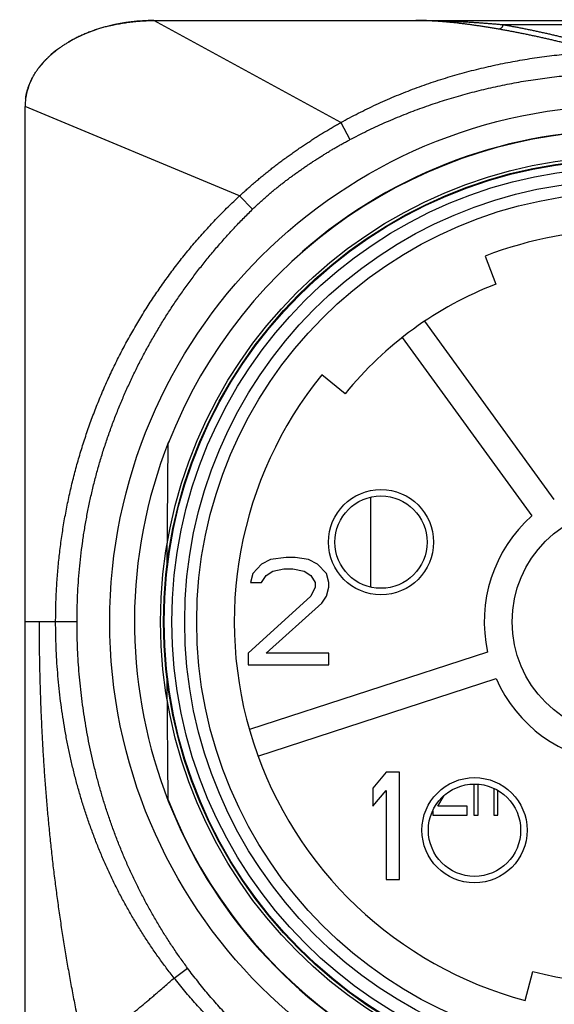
# Model space of a CAD drawing. Header units: millimetres. Extents: x 0 to 840, y 0 to 594.
# Tile 51 of 148: x 180 to 192, y 369 to 392. Entities that reach past the tile are written whole.
import ezdxf

# ---------------------------------------------------------------- set-up
doc = ezdxf.new("R2010")
doc.units = ezdxf.units.MM
doc.header["$LTSCALE"] = 0.36378
for name, color, linetype in [('NoLayerName_001', 7, 'Continuous'), ('NoLayerName_004', 7, 'Continuous'), ('NoLayerName_006', 7, 'Continuous'), ('NoLayerName_007', 7, 'Continuous')]:
    doc.layers.add(name, color=color, linetype=linetype)
doc.styles.get("Standard").update_dxf_attribs({"font": 'txt', "bigfont": 'extfont2'})

msp = doc.modelspace()

# ---------------------------------------------------------------- linework, layer by layer
at = {"layer": 'NoLayerName_001', "color": 8, "linetype": 'Continuous', "lineweight": 25}
for p, q in [((187.4282, 389.4444), (183.0704, 391.8188)), ((196.94, 391.7188), (191.2009, 391.7188)), ((185.0681, 387.7347), (180.0703, 389.8188)), ((187.4282, 389.4444), (187.64, 389.0457)), ((185.0681, 387.7347), (185.371, 387.4244)), ((188.1263, 378.6265), (188.1263, 380.7204)), ((181.2816, 377.8188), (180.0703, 377.8188)), ((183.5436, 369.523), (183.8564, 369.7548))]:
    msp.add_line(p, q, dxfattribs=at)
at = {"layer": 'NoLayerName_001', "color": 7, "linetype": 'Continuous', "lineweight": 25}
for p, q in [((183.0704, 391.8188), (205.0704, 391.8188)), ((180.0704, 368.5688), (180.0704, 389.8188)), ((190.7879, 386.3329), (191.0397, 385.6798)), ((192.4031, 380.6666), (189.3875, 384.8172)), ((188.8616, 384.4351), (191.8772, 380.2845)), ((187.5307, 383.1303), (186.9873, 383.5716)), ((183.3823, 379.1846), (183.4066, 381.9664)), ((190.8468, 377.113), (185.2971, 375.3099)), ((185.498, 374.6917), (191.0476, 376.4949)), ((183.4066, 373.6711), (183.3823, 376.4529)), ((190.5304, 374.0387), (190.5304, 373.3188)), ((190.6304, 373.3188), (190.6304, 374.0348)), ((189.6904, 373.523), (189.8366, 373.7718)), ((190.9904, 373.9399), (190.9904, 373.3188)), ((191.0904, 373.3188), (191.0904, 373.8881)), ((190.3704, 373.523), (189.6904, 373.523)), ((190.3704, 373.3188), (190.3704, 373.523)), ((189.5704, 373.4156), (189.5704, 373.3188)), ((189.5704, 373.3188), (190.3704, 373.3188)), ((190.5304, 373.3188), (190.6304, 373.3188)), ((190.9904, 373.3188), (191.0904, 373.3188)), ((191.7215, 369.0013), (191.9017, 369.6777))]:
    msp.add_line(p, q, dxfattribs=at)
msp.add_lwpolyline([(183.0704, 391.8188), (182.9424, 391.8169), (182.6651, 391.8003), (182.3957, 391.7674), (182.1347, 391.7189), (182.0381, 391.6966)], dxfattribs=at)
for radius in [12.025, 10.8425, 10.28, 10, 2.65]:
    msp.add_circle((194.0704, 377.8188), radius, dxfattribs=at)
for centre, radius, start, end in [((181.403, 389.8183), 1.3327, 172.06315, 179.98173), ((194.0704, 377.8187), 11.442, 21.25332, 158.74668), ((194.0704, 377.8188), 9.125, 68.91667, 111.08333), ((194.0704, 377.8188), 8.425, 111.08333, 140.91667), ((194.0704, 377.8188), 9.125, 140.91667, 255.08333), ((194.0704, 377.8188), 3.3, 131.65193, 192.34807), ((194.0704, 377.8188), 3.3, 203.65193, 264.34807), ((194.0704, 377.8188), 11.442, 201.25332, 338.74668), ((194.0704, 377.8188), 8.425, 255.08333, 284.91667)]:
    msp.add_arc(centre, radius, start, end, dxfattribs=at)
for start_param, end_param in [(1.9753954, 2.2928945), (1.5707963, 1.9230209), (2.3931025, 2.6725907), (2.803619, 3.0487815)]:
    msp.add_ellipse((183.0704, 389.8188), major_axis=(3, 0), ratio=0.6666667, start_param=start_param, end_param=end_param, dxfattribs=at)
for points, knots in [([(182.0381, 391.6966), (182.0207, 391.6922), (181.9859, 391.6837), (181.934, 391.6698), (181.8826, 391.6554), (181.8315, 391.6404), (181.7809, 391.6247), (181.7307, 391.6083), (181.681, 391.5914), (181.6318, 391.5738), (181.583, 391.5556), (181.5348, 391.5369), (181.4871, 391.5175), (181.44, 391.4976), (181.3934, 391.477), (181.3474, 391.456), (181.3019, 391.4343), (181.2571, 391.4121), (181.2129, 391.3893), (181.1694, 391.366), (181.1265, 391.3422), (181.0983, 391.3257), (181.0843, 391.3176)], [0, 0, 0, 0, 0.053873, 0.1075414, 0.1609963, 0.2142296, 0.2672339, 0.3200016, 0.3725255, 0.4247982, 0.4768125, 0.5285613, 0.5800376, 0.6312345, 0.6821453, 0.7327635, 0.7830828, 0.833097, 0.8828004, 0.9321873, 0.9812524, 1.0299907, 1.0299907, 1.0299907, 1.0299907]), ([(182.0381, 391.6966), (182.0602, 391.7018), (182.1044, 391.7125), (182.1712, 391.7269), (182.2384, 391.7404), (182.3062, 391.7529), (182.3743, 391.7642), (182.4428, 391.7746), (182.5117, 391.7838), (182.5808, 391.792), (182.6503, 391.7991), (182.7199, 391.8052), (182.7898, 391.8101), (182.8598, 391.814), (182.9299, 391.8167), (183.0001, 391.8185), (183.0469, 391.8186), (183.0704, 391.8188)], [0, 0, 0, 0, 0.068046, 0.1363813, 0.2049865, 0.2738419, 0.3429272, 0.4122222, 0.4817061, 0.5513584, 0.6211581, 0.6910843, 0.7611161, 0.8312324, 0.9014126, 0.9716357, 1.0418813, 1.0418813, 1.0418813, 1.0418813]), ([(191.1061, 391.6189), (191.0741, 391.6243), (191.0103, 391.6352), (190.9144, 391.651), (190.8184, 391.6665), (190.7224, 391.6816), (190.6263, 391.6962), (190.53, 391.7102), (190.4336, 391.7237), (190.3372, 391.7364), (190.2406, 391.7485), (190.1439, 391.7598), (190.0471, 391.7703), (189.9502, 391.7799), (189.8533, 391.7886), (189.7563, 391.7964), (189.6593, 391.803), (189.5622, 391.8086), (189.465, 391.8131), (189.3679, 391.8163), (189.2707, 391.8184), (189.2059, 391.8185), (189.1735, 391.8188)], [0, 0, 0, 0, 0.0971936, 0.194379, 0.2915671, 0.3887695, 0.4859987, 0.5832668, 0.6805717, 0.7779019, 0.8752466, 0.9725964, 1.069943, 1.1672795, 1.2646004, 1.3619017, 1.4591813, 1.5564386, 1.6536747, 1.750893, 1.8480985, 1.9452987, 1.9452987, 1.9452987, 1.9452987]), ([(180.3968, 390.726), (180.4038, 390.7349), (180.4176, 390.7528), (180.439, 390.7793), (180.461, 390.8056), (180.4836, 390.8317), (180.5068, 390.8575), (180.5306, 390.8832), (180.5549, 390.9085), (180.5798, 390.9337), (180.6053, 390.9585), (180.6313, 390.9832), (180.6579, 391.0075), (180.685, 391.0316), (180.7126, 391.0554), (180.7408, 391.079), (180.7695, 391.1022), (180.7987, 391.1252), (180.8285, 391.1478), (180.8587, 391.1702), (180.8895, 391.1922), (180.9208, 391.214), (180.9525, 391.2354), (180.9847, 391.2565), (181.0175, 391.2772), (181.0506, 391.2977), (181.073, 391.311), (181.0843, 391.3177)], [0, 0, 0, 0, 0.03387332, 0.06795481, 0.10224696, 0.13675206, 0.17147216, 0.2064091, 0.2415645, 0.27693982, 0.31253632, 0.34835509, 0.38439706, 0.420663, 0.45715355, 0.49386919, 0.53081031, 0.56797714, 0.60536984, 0.64298843, 0.68083287, 0.71890301, 0.75719863, 0.79571912, 0.83446288, 0.87342795, 0.9126122, 0.9126122, 0.9126122, 0.9126122]), ([(180.0832, 390.0023), (180.0851, 390.0149), (180.0887, 390.0401), (180.0957, 390.0777), (180.1036, 390.1152), (180.1125, 390.1527), (180.1226, 390.19), (180.1336, 390.2271), (180.1458, 390.2642), (180.1589, 390.301), (180.1732, 390.3377), (180.1884, 390.3742), (180.2047, 390.4105), (180.222, 390.4466), (180.2403, 390.4825), (180.2596, 390.5181), (180.28, 390.5535), (180.3014, 390.5886), (180.3238, 390.6234), (180.3471, 390.6579), (180.3714, 390.6922), (180.3884, 390.7146), (180.3969, 390.7259)], [0, 0, 0, 0, 0.03813013, 0.07635925, 0.11470299, 0.15317664, 0.19179507, 0.23057281, 0.26952403, 0.30866251, 0.34800171, 0.38755473, 0.42733432, 0.46735293, 0.50762269, 0.54815541, 0.58896263, 0.63005558, 0.67144472, 0.7131385, 0.75514441, 0.79746921, 0.79746921, 0.79746921, 0.79746921])]:
    msp.add_open_spline(points, degree=3, knots=knots, dxfattribs=at)
at = {"layer": 'NoLayerName_001', "color": 8, "linetype": 'Continuous', "lineweight": 25}
for points, knots in [([(191.2009, 391.7188), (191.1672, 391.7216), (191.0998, 391.7274), (190.9986, 391.7356), (190.8974, 391.7437), (190.7962, 391.7514), (190.6949, 391.7588), (190.5937, 391.7659), (190.4923, 391.7727), (190.391, 391.779), (190.2896, 391.785), (190.1882, 391.7905), (190.0868, 391.7957), (189.9854, 391.8003), (189.8839, 391.8045), (189.7825, 391.8082), (189.681, 391.8114), (189.5795, 391.814), (189.478, 391.8161), (189.3765, 391.8176), (189.275, 391.8186), (189.2073, 391.8187), (189.1735, 391.8188)], [0, 0, 0, 0, 0.101509, 0.2030164, 0.3045247, 0.4060366, 0.5075548, 0.6090818, 0.7106165, 0.8121567, 0.9137001, 1.0152448, 1.1167892, 1.2183319, 1.3198717, 1.4214077, 1.5229393, 1.6244662, 1.7259883, 1.8275061, 1.9290202, 2.0305315, 2.0305315, 2.0305315, 2.0305315]), ([(191.2009, 391.7188), (191.2008, 391.7163), (191.2007, 391.7113), (191.1997, 391.7038), (191.1982, 391.6964), (191.1962, 391.6891), (191.1937, 391.682), (191.1907, 391.675), (191.1871, 391.6682), (191.1831, 391.6617), (191.1785, 391.6555), (191.1735, 391.6498), (191.168, 391.6444), (191.1622, 391.6395), (191.1559, 391.635), (191.1494, 391.6311), (191.1425, 391.6276), (191.1355, 391.6247), (191.1283, 391.6223), (191.1209, 391.6206), (191.1135, 391.6193), (191.1085, 391.6191), (191.1061, 391.6189)], [0, 0, 0, 0, 0.00744347, 0.01494113, 0.02248514, 0.03006623, 0.0376746, 0.04530085, 0.05293688, 0.06057679, 0.06821778, 0.0758611, 0.08351184, 0.09117106, 0.09883429, 0.10649389, 0.11414019, 0.12176256, 0.12935051, 0.13689486, 0.14438883, 0.15182931, 0.15182931, 0.15182931, 0.15182931]), ([(193.0999, 391.3019), (193.0685, 391.3101), (193.0058, 391.3266), (192.9116, 391.3507), (192.8173, 391.3746), (192.723, 391.398), (192.6285, 391.421), (192.534, 391.4437), (192.4393, 391.466), (192.3446, 391.488), (192.2497, 391.5095), (192.1548, 391.5307), (192.0598, 391.5514), (191.9648, 391.5718), (191.8696, 391.5918), (191.7743, 391.6114), (191.679, 391.6305), (191.5835, 391.6491), (191.488, 391.6673), (191.3924, 391.685), (191.2967, 391.7022), (191.2328, 391.7132), (191.2009, 391.7188)], [0, 0, 0, 0, 0.0972311, 0.1944633, 0.2916968, 0.3889316, 0.4861677, 0.5834053, 0.6806442, 0.7778848, 0.8751268, 0.9723705, 1.0696157, 1.1668614, 1.2641066, 1.3613505, 1.4585926, 1.5558323, 1.6530695, 1.7503043, 1.8475369, 1.9447679, 1.9447679, 1.9447679, 1.9447679]), ([(193.0079, 391.2023), (192.9765, 391.2105), (192.9138, 391.227), (192.8194, 391.2512), (192.725, 391.275), (192.6305, 391.2985), (192.5359, 391.3215), (192.4412, 391.3442), (192.3464, 391.3665), (192.2515, 391.3884), (192.1565, 391.4099), (192.0615, 391.431), (191.9663, 391.4518), (191.8711, 391.4722), (191.7758, 391.4921), (191.6804, 391.5116), (191.5849, 391.5307), (191.4893, 391.5493), (191.3936, 391.5675), (191.2979, 391.5852), (191.202, 391.6024), (191.1381, 391.6133), (191.1061, 391.6189)], [0, 0, 0, 0, 0.0973704, 0.1947419, 0.2921148, 0.389489, 0.4868646, 0.5842418, 0.6816204, 0.7790007, 0.8763824, 0.9737658, 1.0711505, 1.1685356, 1.2659201, 1.3633033, 1.4606845, 1.5580634, 1.6554399, 1.7528139, 1.8501858, 1.9475561, 1.9475561, 1.9475561, 1.9475561]), ([(187.4282, 389.4444), (187.4958, 389.4812), (187.6303, 389.5555), (187.8351, 389.6615), (188.0417, 389.7642), (188.2502, 389.8629), (188.4605, 389.9579), (188.6726, 390.0489), (188.8862, 390.1362), (189.1014, 390.2195), (189.318, 390.299), (189.5359, 390.3746), (189.7552, 390.4464), (189.9756, 390.5143), (190.1971, 390.5785), (190.4197, 390.6389), (190.6433, 390.6956), (190.8678, 390.7485), (191.0931, 390.7978), (191.3192, 390.8433), (191.546, 390.8852), (191.7735, 390.9235), (192.0016, 390.9581), (192.2302, 390.9891), (192.4592, 391.0165), (192.6887, 391.0403), (192.9185, 391.0605), (193.1486, 391.077), (193.3789, 391.0899), (193.6094, 391.0991), (193.8399, 391.105), (193.9936, 391.1053), (194.0704, 391.106)], [0, 0, 0, 0, 0.2305436, 0.4611567, 0.6918275, 0.9225425, 1.1532866, 1.3840432, 1.6147945, 1.8455218, 2.076221, 2.3069006, 2.5375675, 2.7682263, 2.9988792, 3.2295264, 3.4601658, 3.6907958, 3.921422, 4.1520509, 4.3826876, 4.6133356, 4.8439973, 5.0746734, 5.3053635, 5.5360614, 5.7667561, 5.9974372, 6.2280947, 6.4587192, 6.6893022, 6.9198357, 6.9198357, 6.9198357, 6.9198357]), ([(187.64, 389.0457), (187.7059, 389.08), (187.8371, 389.1493), (188.0367, 389.2481), (188.2379, 389.3438), (188.4408, 389.4358), (188.6452, 389.5244), (188.8512, 389.6094), (189.0586, 389.6909), (189.2673, 389.7689), (189.4773, 389.8434), (189.6884, 389.9143), (189.9007, 389.9818), (190.1141, 390.0458), (190.3284, 390.1063), (190.5437, 390.1633), (190.7599, 390.2169), (190.9769, 390.267), (191.1947, 390.3137), (191.4132, 390.357), (191.6323, 390.3968), (191.8521, 390.4332), (192.0724, 390.4662), (192.2932, 390.4958), (192.5144, 390.5219), (192.736, 390.5447), (192.958, 390.564), (193.1802, 390.5798), (193.4026, 390.5922), (193.6252, 390.6009), (193.8478, 390.6066), (193.9962, 390.607), (194.0704, 390.6075)], [0, 0, 0, 0, 0.2226344, 0.4453273, 0.6680703, 0.8908529, 1.1136628, 1.3364858, 1.5593059, 1.782106, 2.0048809, 2.227637, 2.45038, 2.6731139, 2.8958415, 3.118564, 3.3412816, 3.5639944, 3.7867062, 4.0094216, 4.2321441, 4.4548768, 4.6776218, 4.900381, 5.1231551, 5.3459386, 5.5687203, 5.7914896, 6.0142365, 6.236952, 6.4596279, 6.682257, 6.682257, 6.682257, 6.682257]), ([(185.0681, 387.7347), (185.0968, 387.7611), (185.1539, 387.814), (185.2408, 387.8921), (185.3285, 387.9693), (185.4169, 388.0457), (185.5062, 388.1212), (185.5962, 388.1958), (185.6869, 388.2695), (185.7784, 388.3423), (185.8705, 388.4142), (185.9633, 388.4853), (186.0568, 388.5555), (186.1509, 388.6248), (186.2457, 388.6932), (186.341, 388.7607), (186.4369, 388.8274), (186.5334, 388.8932), (186.6305, 388.9581), (186.7282, 389.0221), (186.8265, 389.0853), (186.9253, 389.1475), (187.0248, 389.2089), (187.1247, 389.2693), (187.2253, 389.3287), (187.3264, 389.3873), (187.3943, 389.4253), (187.4282, 389.4444)], [0, 0, 0, 0, 0.1168078, 0.2336356, 0.3504819, 0.467345, 0.5842222, 0.7011107, 0.8180073, 0.9349081, 1.0518089, 1.1687051, 1.2855918, 1.4024634, 1.5193146, 1.636145, 1.7529601, 1.8697653, 1.9865662, 2.1033682, 2.2201767, 2.3369936, 2.4538149, 2.5706362, 2.6874539, 2.8042651, 2.9210675, 2.9210675, 2.9210675, 2.9210675]), ([(185.371, 387.4244), (185.3933, 387.446), (185.4379, 387.4893), (185.5059, 387.5531), (185.5746, 387.6162), (185.6441, 387.6784), (185.7143, 387.7398), (185.7853, 387.8003), (185.8569, 387.8601), (185.9292, 387.919), (186.0021, 387.9771), (186.0756, 388.0345), (186.1497, 388.0911), (186.2243, 388.147), (186.2994, 388.2023), (186.375, 388.2569), (186.451, 388.3108), (186.5275, 388.3642), (186.6043, 388.4171), (186.6816, 388.4693), (186.7592, 388.5209), (186.8373, 388.5719), (186.9157, 388.6223), (186.9946, 388.672), (187.0738, 388.7212), (187.1535, 388.7697), (187.2335, 388.8175), (187.314, 388.8647), (187.3948, 388.9111), (187.4761, 388.9568), (187.5578, 389.0018), (187.6126, 389.031), (187.64, 389.0457)], [0, 0, 0, 0, 0.0932326, 0.1864775, 0.2797328, 0.372996, 0.466264, 0.5595329, 0.6527981, 0.7460549, 0.8393031, 0.9325472, 1.0257902, 1.119034, 1.2122792, 1.3055251, 1.3987701, 1.492012, 1.5852512, 1.6784887, 1.7717255, 1.8649629, 1.9582022, 2.0514448, 2.1446922, 2.2379433, 2.3311951, 2.424445, 2.5176911, 2.6109319, 2.7041669, 2.7973959, 2.7973959, 2.7973959, 2.7973959]), ([(180.7832, 377.8188), (180.7849, 377.942), (180.7858, 378.1887), (180.8016, 378.5585), (180.8261, 378.928), (180.8609, 379.2968), (180.9055, 379.6646), (180.9602, 380.0312), (181.0248, 380.3961), (181.0994, 380.759), (181.1839, 381.1197), (181.2783, 381.4779), (181.3825, 381.8334), (181.4963, 382.1859), (181.6196, 382.5351), (181.7524, 382.8808), (181.8945, 383.2227), (182.0458, 383.5606), (182.2063, 383.8943), (182.3758, 384.2235), (182.5542, 384.5481), (182.7413, 384.8677), (182.9371, 385.1822), (183.1414, 385.4914), (183.3541, 385.7949), (183.575, 386.0926), (183.8041, 386.384), (184.0412, 386.6689), (184.2861, 386.947), (184.539, 387.2175), (184.7985, 387.4814), (184.9789, 387.6497), (185.0681, 387.7347)], [0, 0, 0, 0, 0.3698407, 0.7399306, 1.1102128, 1.4806324, 1.8511375, 2.2216799, 2.5922161, 2.9627088, 3.3331471, 3.7035406, 4.0738972, 4.4442224, 4.81452, 5.1847924, 5.5550419, 5.9252734, 6.2955036, 6.6657508, 7.0360329, 7.4063677, 7.7767731, 8.1472682, 8.5178712, 8.8885513, 9.2592314, 9.6298404, 10.000317, 10.3706105, 10.7406819, 11.1105051, 11.1105051, 11.1105051, 11.1105051]), ([(181.2816, 377.8188), (181.2828, 377.9208), (181.2834, 378.1249), (181.2946, 378.4309), (181.312, 378.7368), (181.3366, 379.0424), (181.3682, 379.3473), (181.4068, 379.6515), (181.4525, 379.9548), (181.5052, 380.2569), (181.565, 380.5576), (181.6319, 380.8568), (181.7057, 381.1543), (181.7865, 381.4499), (181.8742, 381.7436), (181.9686, 382.0352), (182.0698, 382.3245), (182.1777, 382.6113), (182.2922, 382.8956), (182.4132, 383.1772), (182.5407, 383.456), (182.6746, 383.7318), (182.8147, 384.0044), (182.9609, 384.2738), (183.1131, 384.5399), (183.2712, 384.8024), (183.435, 385.0613), (183.6045, 385.3164), (183.7796, 385.5676), (183.9601, 385.8148), (184.1461, 386.0579), (184.3373, 386.2969), (184.5337, 386.5316), (184.7353, 386.7621), (184.9421, 386.9878), (185.1532, 387.2094), (185.2988, 387.3524), (185.371, 387.4244)], [0, 0, 0, 0, 0.3060527, 0.612291, 0.9186781, 1.2251782, 1.5317567, 1.8383809, 2.1450201, 2.451646, 2.7582332, 3.0647707, 3.3712698, 3.6777422, 3.9841983, 4.2906467, 4.597095, 4.90355, 5.2100175, 5.516503, 5.8230067, 6.1295215, 6.4360373, 6.7425406, 7.0490156, 7.3554439, 7.6618053, 7.9680775, 8.2742421, 8.5803206, 8.8863546, 9.192385, 9.4984511, 9.8045576, 10.1106645, 10.4167327, 10.7227273, 10.7227273, 10.7227273, 10.7227273]), ([(180.3965, 377.8188), (180.3971, 377.6901), (180.3978, 377.4328), (180.4028, 377.0469), (180.4103, 376.661), (180.4206, 376.2752), (180.4338, 375.8895), (180.4499, 375.5039), (180.4689, 375.1184), (180.4909, 374.7331), (180.5159, 374.348), (180.544, 373.963), (180.5752, 373.5784), (180.6096, 373.1939), (180.6473, 372.8097), (180.6882, 372.4258), (180.7325, 372.0422), (180.7802, 371.659), (180.8312, 371.2762), (180.8857, 370.8938), (180.9437, 370.512), (181.0051, 370.1308), (181.0701, 369.7501), (181.1386, 369.3702), (181.2108, 368.9909), (181.2861, 368.6124), (181.34, 368.3607), (181.3664, 368.2348)], [0, 0, 0, 0, 0.3859242, 0.7718684, 1.1578241, 1.5437838, 1.9297407, 2.315689, 2.7016237, 3.0875471, 3.4734686, 3.8593992, 4.2453511, 4.6313381, 5.0173752, 5.4034701, 5.7896101, 6.1757803, 6.5619666, 6.9481563, 7.3343373, 7.7204988, 8.1066311, 8.4927255, 8.8787746, 9.2647719, 9.6507123, 9.6507123, 9.6507123, 9.6507123]), ([(183.5436, 369.523), (183.4832, 369.6013), (183.361, 369.757), (183.1859, 369.9968), (183.0159, 370.2403), (182.852, 370.4881), (182.6939, 370.7398), (182.542, 370.9952), (182.3963, 371.2541), (182.2568, 371.5165), (182.1238, 371.7822), (181.9972, 372.0509), (181.8769, 372.3225), (181.7631, 372.5968), (181.6556, 372.8737), (181.5545, 373.153), (181.4599, 373.4345), (181.3716, 373.718), (181.2897, 374.0034), (181.2141, 374.2905), (181.1447, 374.5793), (181.0815, 374.8694), (181.0245, 375.1609), (180.9735, 375.4535), (180.9286, 375.7472), (180.8897, 376.0416), (180.8568, 376.3369), (180.83, 376.6326), (180.809, 376.9288), (180.7943, 377.2254), (180.7847, 377.522), (180.7842, 377.7199), (180.7832, 377.8188)], [0, 0, 0, 0, 0.2967139, 0.5935866, 0.8905836, 1.1876703, 1.4848122, 1.7819754, 2.079127, 2.3762367, 2.673299, 2.970329, 3.2673376, 3.5643308, 3.8613099, 4.158272, 4.4552103, 4.7521207, 5.0490208, 5.3459288, 5.6428569, 5.9398118, 6.2367948, 6.533802, 6.8308249, 7.1278508, 7.4248647, 7.7218502, 8.0187897, 8.3156643, 8.6124543, 8.9091393, 8.9091393, 8.9091393, 8.9091393]), ([(183.8564, 369.7548), (183.8004, 369.8323), (183.687, 369.9863), (183.5249, 370.223), (183.3675, 370.463), (183.2158, 370.7067), (183.0696, 370.9538), (182.9291, 371.2042), (182.7941, 371.4577), (182.6649, 371.7141), (182.5415, 371.9733), (182.4239, 372.2352), (182.312, 372.4995), (182.2059, 372.7661), (182.1056, 373.035), (182.0111, 373.306), (181.9224, 373.5789), (181.8395, 373.8536), (181.7624, 374.13), (181.691, 374.4079), (181.6255, 374.6873), (181.5656, 374.9679), (181.5115, 375.2498), (181.4631, 375.5327), (181.4204, 375.8166), (181.3833, 376.1012), (181.352, 376.3866), (181.3263, 376.6724), (181.3063, 376.9587), (181.2922, 377.2453), (181.2831, 377.532), (181.2826, 377.7232), (181.2816, 377.8188)], [0, 0, 0, 0, 0.2867412, 0.5736138, 0.8605961, 1.1476631, 1.4347868, 1.7219367, 2.00908, 2.2961832, 2.5832364, 2.8702526, 3.1572425, 3.4442136, 3.7311703, 4.0181143, 4.3050447, 4.5919616, 4.878876, 5.165799, 5.4527385, 5.7396999, 6.0266853, 6.3136947, 6.6007253, 6.8877665, 7.1748014, 7.4618119, 7.7487797, 8.035686, 8.3225119, 8.6092386, 8.6092386, 8.6092386, 8.6092386]), ([(193.9235, 364.7039), (193.794, 364.706), (193.5348, 364.7071), (193.1463, 364.7267), (192.7583, 364.757), (192.3712, 364.7997), (191.9855, 364.8543), (191.6016, 364.9209), (191.2199, 364.9992), (190.8409, 365.0894), (190.465, 365.1911), (190.0924, 365.3044), (189.7236, 365.429), (189.3588, 365.5649), (188.9984, 365.7119), (188.6427, 365.8699), (188.292, 366.0387), (187.9466, 366.2182), (187.6069, 366.4082), (187.2732, 366.6087), (186.9459, 366.8193), (186.6251, 367.04), (186.3114, 367.2706), (186.0049, 367.511), (185.706, 367.7609), (185.4151, 368.0201), (185.1325, 368.2883), (184.8584, 368.5653), (184.5933, 368.8505), (184.3377, 369.1441), (184.0904, 369.4444), (183.9352, 369.652), (183.8564, 369.7548)], [0, 0, 0, 0, 0.388576, 0.7774852, 1.166668, 1.5560591, 1.9455888, 2.3351845, 2.7247726, 3.1142813, 3.5036865, 3.8930076, 4.2822633, 4.6714694, 5.0606407, 5.4497912, 5.8389357, 6.2280884, 6.6172572, 7.0064493, 7.395674, 7.7849435, 8.1742742, 8.5636872, 8.9532078, 9.3428154, 9.7324375, 10.1219979, 10.5114209, 10.9006329, 11.2895635, 11.6781477, 11.6781477, 11.6781477, 11.6781477]), ([(183.1484, 369.1791), (183.1748, 369.2019), (183.2409, 369.259), (183.3726, 369.3737), (183.4778, 369.4656), (183.5436, 369.523)], [0, 0, 0, 0, 0.10477005, 0.26192338, 0.52384475, 0.52384475, 0.52384475, 0.52384475]), ([(193.9235, 364.4501), (193.7912, 364.4545), (193.5264, 364.4606), (193.1297, 364.4864), (192.7336, 364.5222), (192.3386, 364.5697), (191.945, 364.6284), (191.5531, 364.6983), (191.1634, 364.7796), (190.7763, 364.8721), (190.3921, 364.9758), (190.0112, 365.0906), (189.6337, 365.2163), (189.2601, 365.3529), (188.8907, 365.5003), (188.5257, 365.6584), (188.1655, 365.827), (187.8104, 366.0061), (187.4607, 366.1955), (187.1166, 366.395), (186.7785, 366.6046), (186.4467, 366.824), (186.1214, 367.0532), (185.8029, 367.2919), (185.4915, 367.54), (185.1876, 367.7973), (184.8916, 368.0636), (184.6037, 368.3387), (184.3244, 368.6222), (184.0544, 368.9143), (183.7924, 369.2133), (183.6273, 369.4205), (183.5436, 369.523)], [0, 0, 0, 0, 0.3971418, 0.7945789, 1.1922499, 1.5900934, 1.9880489, 2.3860585, 2.7840673, 3.182026, 3.5799158, 3.9777444, 4.3755196, 4.7732489, 5.1709406, 5.5686042, 5.9662513, 6.3638963, 6.7615531, 7.1592357, 7.556959, 7.9547396, 8.3525966, 8.7505527, 9.148632, 9.5468037, 9.9449814, 10.3430822, 10.7410308, 11.1387613, 11.5362183, 11.9333586, 11.9333586, 11.9333586, 11.9333586]), ([(181.3664, 368.2348), (181.383, 368.2292), (181.4157, 368.2166), (181.4672, 368.2049), (181.5194, 368.1976), (181.572, 368.1952), (181.6246, 368.1974), (181.6769, 368.2039), (181.7285, 368.214), (181.7793, 368.2274), (181.8293, 368.2436), (181.8783, 368.2622), (181.9265, 368.283), (181.9739, 368.3055), (182.0206, 368.3294), (182.0667, 368.3545), (182.1121, 368.3806), (182.157, 368.4077), (182.2014, 368.4356), (182.2453, 368.4642), (182.2888, 368.4934), (182.3319, 368.5232), (182.3747, 368.5534), (182.4172, 368.5841), (182.4593, 368.6152), (182.5012, 368.6467), (182.5429, 368.6785), (182.5843, 368.7105), (182.6255, 368.7429), (182.6665, 368.7755), (182.7074, 368.8083), (182.748, 368.8413), (182.7886, 368.8745), (182.829, 368.9078), (182.8692, 368.9414), (182.9094, 368.975), (182.9494, 369.0088), (182.9894, 369.0426), (183.0292, 369.0766), (183.0823, 369.122), (183.122, 369.1563), (183.1484, 369.1791)], [0, 0, 0, 0, 0.0524696, 0.105114, 0.157826, 0.2104626, 0.2630136, 0.31558, 0.3681697, 0.4207041, 0.4731593, 0.5256114, 0.5780934, 0.6305928, 0.6830629, 0.735491, 0.7878988, 0.8403008, 0.8927032, 0.9451052, 0.9975016, 1.0498938, 1.1022857, 1.1546792, 1.2070745, 1.2594707, 1.3118653, 1.3642563, 1.4166447, 1.469032, 1.5214188, 1.5738056, 1.6261925, 1.6785791, 1.7309651, 1.7833503, 1.8357353, 1.8881202, 1.9405053, 1.9928905, 2.0976613, 2.0976613, 2.0976613, 2.0976613])]:
    msp.add_open_spline(points, degree=3, knots=knots, dxfattribs=at)
at = {"layer": 'NoLayerName_004', "color": 7, "linetype": 'Continuous', "lineweight": 25}
for p, q in [((185.7913, 379.2656), (185.5829, 379.1592)), ((186.1558, 379.3188), (185.7913, 379.2656)), ((186.3642, 379.3188), (186.1558, 379.3188)), ((186.6767, 379.2656), (186.3642, 379.3188)), ((186.885, 379.1592), (186.6767, 379.2656)), ((185.5829, 379.1592), (185.3746, 378.9464)), ((185.8433, 378.9996), (186.1038, 379.0528)), ((186.1038, 379.0528), (186.3121, 379.0528)), ((186.3121, 379.0528), (186.5725, 378.9996)), ((187.0933, 378.9464), (186.885, 379.1592)), ((185.3746, 378.9464), (185.3225, 378.7336)), ((185.5829, 378.7336), (185.6871, 378.8932)), ((185.6871, 378.8932), (185.8433, 378.9996)), ((186.5725, 378.9996), (186.7288, 378.8932)), ((186.7288, 378.8932), (186.8329, 378.7336)), ((187.1454, 378.7336), (187.0933, 378.9464)), ((185.3225, 378.7336), (185.5829, 378.7336)), ((186.8329, 378.6273), (186.7288, 378.4145)), ((186.8329, 378.7336), (186.8329, 378.6273)), ((187.0933, 378.4145), (187.1454, 378.6273)), ((187.1454, 378.6273), (187.1454, 378.7336)), ((186.7288, 378.4145), (185.2704, 377.0847)), ((186.9892, 378.2549), (187.0933, 378.4145)), ((185.6871, 377.0847), (186.9892, 378.2549)), ((185.2704, 377.0847), (185.2704, 376.8188)), ((187.1454, 377.0847), (185.6871, 377.0847)), ((187.1454, 376.8188), (187.1454, 377.0847)), ((185.2704, 376.8188), (187.1454, 376.8188)), ((188.4829, 374.3188), (188.1704, 373.9464)), ((188.7954, 374.3188), (188.4829, 374.3188)), ((188.7954, 371.8188), (188.7954, 374.3188)), ((188.1704, 373.9464), (188.1704, 373.5209)), ((188.1704, 373.5209), (188.4829, 373.8932)), ((188.4829, 373.8932), (188.4829, 371.8188)), ((188.4829, 371.8188), (188.7954, 371.8188))]:
    msp.add_line(p, q, dxfattribs=at)
at = {"layer": 'NoLayerName_006', "color": 7, "linetype": 'Continuous', "lineweight": 25}
for centre, radius in [((188.3641, 379.6729), 1.225), ((188.3641, 379.6729), 1.075), ((190.5437, 372.9647), 1.225), ((190.5437, 372.9647), 1.075)]:
    msp.add_circle(centre, radius, dxfattribs=at)
at = {"layer": 'NoLayerName_007', "color": 7, "linetype": 'Continuous', "lineweight": 25}
for radius in [10.775, 10.76, 10.578]:
    msp.add_circle((194.0704, 377.8188), radius, dxfattribs=at)
msp.add_arc((194.0704, 377.8188), 11.45, 158.51863, 131.22778, dxfattribs=at)

# ---------------------------------------------------------------- texts
at = {"layer": 'NoLayerName_001', "color": 3, "lineweight": 13, "insert": (64.7655, 391.0396), "char_height": 7, "attachment_point": 7, "line_spacing_factor": 0.857143}
msp.add_mtext('\\A1;\\W0.5000;\\LＲＥＣＥＰＴＡＣＬＥ\u3000ＳＩＺＥ：Ｍ１２\\l\\P\\LＨＯＵＳＩＮＧ：ＳＡＣＣ－ＭＳＱ－Ｍ１２ＭＳ－２５－３，２\u3000ＳＣＯ\\l\\P\\LＭＡＫＥＲ：ＰＨＯＥＮＩＸ\u3000ＣＯＮＴＡＣＴ\\l', dxfattribs=at)
at = {"layer": 'NoLayerName_001', "color": 3, "lineweight": 13, "insert": (155.7204, 381.8198), "char_height": 7, "attachment_point": 7}
msp.add_mtext('\\A1;\\W0.5000;\\T0.8333;ＶＩＥＷ\u3000Ａ', dxfattribs=at)

doc.saveas('drawing.dxf')
